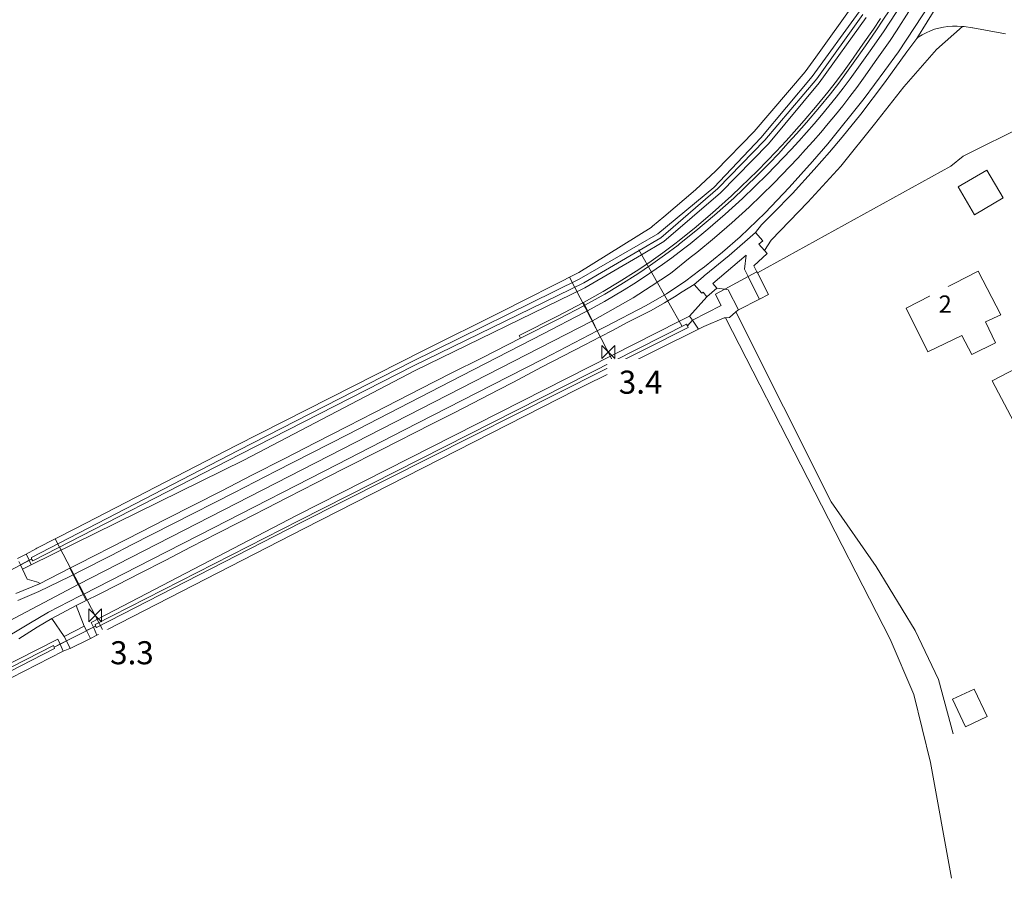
# Model space of a CAD drawing. Extents: x 140829 to 145054, y 448512 to 451778.
# Tile 97 of 152: x 143763 to 143933, y 450424 to 450576. Entities that reach past the tile are written whole.
import ezdxf

# ---------------------------------------------------------------- set-up
doc = ezdxf.new("R2010")
doc.units = 0
doc.header["$MEASUREMENT"] = 0
for name, color, linetype in [('geometrie2dBegroeidTerreindeel', 7, 'Continuous'), ('geometrie2dGrondvlak', 7, 'Continuous'), ('geometrie2dOnbegroeidTerreindeel', 7, 'Continuous'), ('geometrie2dOndersteunendWaterdeel', 7, 'Continuous'), ('geometrie2dOndersteunendWegdeel', 7, 'Continuous'), ('geometrie2dOverigeConstructie', 7, 'Continuous'), ('geometrie2dVegetatieObject', 7, 'Continuous'), ('geometrie2dWaterdeel', 7, 'Continuous'), ('geometrie2dWegdeel', 7, 'Continuous'), ('HMPAL', 1, 'Continuous'), ('HUISNUMMER', 3, 'Continuous'), ('PPALHM', 10, 'Continuous')]:
    doc.layers.add(name, color=color, linetype=linetype)
doc.styles.get("Standard").update_dxf_attribs({"font": 'arial.ttf'})

msp = doc.modelspace()

# ---------------------------------------------------------------- linework, layer by layer
at = {"layer": 'geometrie2dBegroeidTerreindeel', "linetype": 'Continuous', "lineweight": 0}
for p, q in [((143907.53, 450579.38), (143900.73, 450569.83)), ((143900.73, 450569.83), (143898.87, 450567.27)), ((143898.87, 450567.27), (143890.01, 450556.92)), ((143890.01, 450556.92), (143883.35, 450550.07)), ((143883.35, 450550.07), (143879.83, 450546.78)), ((143879.83, 450546.78), (143874.3, 450542.09)), ((143874.3, 450542.09), (143872.34, 450540.48)), ((143872.11, 450540.29), (143859.54, 450532.45)), ((143872.34, 450540.48), (143872.11, 450540.29)), ((143859.54, 450532.45), (143846.09, 450525.65)), ((143883.28, 450528.67), (143884.9, 450529.55)), ((143883.71, 450527.81), (143883.28, 450528.67)), ((143884.9, 450529.55), (143885.46, 450529.47)), ((143885.46, 450529.47), (143887.3, 450525.96)), ((143884.27, 450526.73), (143883.71, 450527.81)), ((143846.09, 450525.65), (143832.6, 450518.93)), ((143879.27, 450524.16), (143884.27, 450526.73)), ((143885.72, 450524.62), (143886.84, 450525.62)), ((143886.84, 450525.62), (143885.72, 450524.62)), ((143887.12, 450525.87), (143886.84, 450525.62)), ((143886.84, 450525.62), (143903.38, 450492.65)), ((143886.84, 450525.62), (143886.84, 450525.62)), ((143887.3, 450525.96), (143887.12, 450525.87)), ((143879.5, 450523.83), (143879.27, 450524.16)), ((143880.33, 450522.61), (143879.5, 450523.83)), ((143881.25, 450523.06), (143884.8, 450524.61)), ((143884.8, 450524.61), (143881.25, 450523.06)), ((143884.8, 450524.61), (143885.05, 450524.61)), ((143885.05, 450524.61), (143884.8, 450524.61)), ((143885.05, 450524.61), (143885.72, 450524.62)), ((143885.72, 450524.62), (143885.05, 450524.61)), ((143885.05, 450524.61), (143913.62, 450468.81)), ((143913.62, 450468.81), (143885.05, 450524.61)), ((143858.96, 450512.03), (143880.33, 450522.61)), ((143880.33, 450522.61), (143881.25, 450523.06)), ((143881.25, 450523.06), (143880.33, 450522.61)), ((143832.6, 450518.93), (143800.06, 450502.43)), ((143811.88, 450488.04), (143858.96, 450512.03)), ((143800.06, 450502.43), (143772.2, 450488.02)), ((143903.38, 450492.65), (143911.17, 450481.46)), ((143772.2, 450488.02), (143765.49, 450484.62)), ((143777.77, 450470.54), (143811.88, 450488.04)), ((143765.33, 450484.53), (143763.65, 450483.6)), ((143765.49, 450484.62), (143765.33, 450484.53)), ((143763.65, 450483.6), (143762.12, 450482.81)), ((143911.17, 450481.46), (143917.92, 450470.37)), ((143775.91, 450469.56), (143777.77, 450470.54)), ((143774.45, 450468.8), (143774.78, 450468.97)), ((143774.78, 450468.97), (143775.91, 450469.56)), ((143917.92, 450470.37), (143922.02, 450461.83)), ((143770.05, 450466.75), (143771.23, 450467.21)), ((143771.23, 450467.21), (143771.27, 450467.23)), ((143771.27, 450467.23), (143774.45, 450468.8)), ((143913.62, 450468.81), (143917.72, 450459.21)), ((143917.72, 450459.21), (143913.62, 450468.81)), ((143685.84, 450423.88), (143770.05, 450466.75)), ((143922.02, 450461.83), (143924.55, 450452.43)), ((143917.72, 450459.21), (143920.58, 450447.46)), ((143920.58, 450447.46), (143917.72, 450459.21)), ((143920.58, 450447.46), (143924.25, 450427.35)), ((143924.25, 450427.35), (143920.58, 450447.46)), ((143920.58, 450447.46), (143920.58, 450447.46))]:
    msp.add_line(p, q, dxfattribs=at)
at = {"layer": 'geometrie2dGrondvlak', "linetype": 'Continuous', "lineweight": 0}
for p, q in [((143916.41, 450526.26), (143928.91, 450532.7)), ((143928.91, 450532.7), (143932.8, 450525.1)), ((143920.13, 450518.71), (143916.41, 450526.26)), ((143931.34, 450513.64), (143954.29, 450525.67)), ((143932.8, 450525.1), (143930.13, 450523.9)), ((143930.13, 450523.9), (143931.88, 450520.23)), ((143926.05, 450521.54), (143920.13, 450518.71)), ((143927.79, 450518.24), (143926.05, 450521.54)), ((143931.88, 450520.23), (143927.79, 450518.24)), ((143920.13, 450518.71), (143920.13, 450518.71)), ((143959.95, 450459.03), (143931.34, 450513.64)), ((143931.34, 450513.64), (143931.34, 450513.64))]:
    msp.add_line(p, q, dxfattribs=at)
at = {"layer": 'geometrie2dOnbegroeidTerreindeel', "linetype": 'Continuous', "lineweight": 0}
for p, q in [((143926.3, 450552.62), (143946.69, 450562.85)), ((143924.14, 450550.91), (143926.3, 450552.62)), ((143890.57, 450532.38), (143924.14, 450550.91)), ((143892.49, 450528.61), (143890.57, 450532.38)), ((143928.91, 450532.7), (143916.41, 450526.26)), ((143932.8, 450525.1), (143928.91, 450532.7)), ((143928.91, 450532.7), (143928.91, 450532.7)), ((143887.3, 450525.96), (143890.95, 450527.83)), ((143890.95, 450527.83), (143892.49, 450528.61)), ((143886.84, 450525.62), (143887.12, 450525.87)), ((143903.38, 450492.65), (143886.84, 450525.62)), ((143887.12, 450525.87), (143887.3, 450525.96)), ((143916.41, 450526.26), (143920.13, 450518.71)), ((143954.29, 450525.67), (143931.34, 450513.64)), ((143930.13, 450523.9), (143932.8, 450525.1)), ((143931.88, 450520.23), (143930.13, 450523.9)), ((143920.13, 450518.71), (143926.05, 450521.54)), ((143926.05, 450521.54), (143927.79, 450518.24)), ((143927.79, 450518.24), (143931.88, 450520.23)), ((143931.34, 450513.64), (143959.95, 450459.03)), ((143911.17, 450481.46), (143903.38, 450492.65)), ((143917.92, 450470.37), (143911.17, 450481.46)), ((143922.02, 450461.83), (143917.92, 450470.37)), ((143924.55, 450452.43), (143922.02, 450461.83))]:
    msp.add_line(p, q, dxfattribs=at)
at = {"layer": 'geometrie2dOndersteunendWaterdeel', "linetype": 'Continuous', "lineweight": 0}
for p, q in [((143900.73, 450569.83), (143907.53, 450579.38)), ((143908.2, 450577.7), (143900.05, 450566.48)), ((143900.88, 450566.06), (143908.85, 450577.19)), ((143909.42, 450576.72), (143901.28, 450565.37)), ((143898.87, 450567.27), (143900.73, 450569.83)), ((143890.01, 450556.92), (143898.87, 450567.27)), ((143900.05, 450566.48), (143891.14, 450555.82)), ((143891.87, 450555.4), (143900.88, 450566.06)), ((143901.28, 450565.37), (143892.49, 450554.76)), ((143883.35, 450550.07), (143890.01, 450556.92)), ((143891.14, 450555.82), (143883.01, 450547.22)), ((143883.7, 450547), (143891.87, 450555.4)), ((143892.49, 450554.76), (143884.17, 450546.25)), ((143879.83, 450546.78), (143883.35, 450550.07)), ((143883.01, 450547.22), (143873.3, 450539.19)), ((143873.77, 450538.48), (143883.7, 450547)), ((143874.3, 450542.09), (143879.83, 450546.78)), ((143884.17, 450546.25), (143874.34, 450537.83)), ((143872.34, 450540.48), (143874.3, 450542.09)), ((143859.54, 450532.45), (143872.11, 450540.29)), ((143873.3, 450539.19), (143859.62, 450531.27)), ((143872.11, 450540.29), (143872.34, 450540.48)), ((143870.01, 450536.28), (143873.77, 450538.48)), ((143874.34, 450537.83), (143870.43, 450535.54)), ((143860.41, 450530.66), (143870.01, 450536.28)), ((143870.43, 450535.54), (143860.61, 450529.79)), ((143846.09, 450525.65), (143859.54, 450532.45)), ((143859.62, 450531.27), (143830.51, 450516.95)), ((143830.89, 450516.25), (143860.41, 450530.66)), ((143860.61, 450529.79), (143831.17, 450515.45)), ((143832.6, 450518.93), (143846.09, 450525.65)), ((143810.55, 450490.27), (143877.01, 450524)), ((143877.01, 450524), (143878.77, 450524.9)), ((143879.27, 450524.16), (143878.4, 450523.21)), ((143878.4, 450523.21), (143879.27, 450524.16)), ((143878.77, 450524.9), (143879.27, 450524.16)), ((143879.27, 450524.16), (143879.5, 450523.83)), ((143879.5, 450523.83), (143880.33, 450522.61)), ((143878.27, 450523.5), (143810.99, 450489.44)), ((143811.22, 450489.04), (143878.52, 450522.92)), ((143880.33, 450522.61), (143858.96, 450512.03)), ((143878.4, 450523.21), (143878.27, 450523.5)), ((143878.52, 450522.92), (143878.4, 450523.21)), ((143880.33, 450522.61), (143880.33, 450522.61)), ((143800.06, 450502.43), (143832.6, 450518.93)), ((143832.6, 450518.93), (143832.6, 450518.93)), ((143830.51, 450516.95), (143800.43, 450501.59)), ((143800.81, 450500.95), (143830.89, 450516.25)), ((143831.17, 450515.45), (143801.44, 450499.91)), ((143858.96, 450512.03), (143811.88, 450488.04)), ((143800.43, 450501.59), (143764.53, 450483)), ((143772.2, 450488.02), (143800.06, 450502.43)), ((143801.44, 450499.91), (143764.5, 450481.72)), ((143764.8, 450482.45), (143800.81, 450500.95)), ((143774.93, 450471.75), (143810.55, 450490.27)), ((143810.99, 450489.44), (143775.61, 450471.38)), ((143765.49, 450484.62), (143772.2, 450488.02)), ((143775.84, 450470.85), (143811.22, 450489.04)), ((143811.88, 450488.04), (143777.77, 450470.54)), ((143763.65, 450483.6), (143765.33, 450484.53)), ((143765.33, 450484.53), (143765.49, 450484.62)), ((143763.9, 450483.04), (143763.65, 450483.6)), ((143764.14, 450482.52), (143763.9, 450483.04)), ((143764.14, 450482.52), (143764.58, 450482.74)), ((143764.58, 450482.74), (143764.14, 450482.52)), ((143764.5, 450481.72), (143764.14, 450482.52)), ((143764.14, 450482.52), (143764.14, 450482.52)), ((143764.14, 450482.52), (143764.14, 450482.52)), ((143764.53, 450483), (143764.58, 450482.74)), ((143764.58, 450482.74), (143764.8, 450482.45)), ((143775.3, 450470.92), (143774.93, 450471.75)), ((143775.67, 450471.09), (143775.3, 450470.92)), ((143775.3, 450470.92), (143775.67, 450471.09)), ((143775.3, 450470.92), (143775.3, 450470.92)), ((143775.91, 450469.56), (143775.3, 450470.92)), ((143775.61, 450471.38), (143775.66, 450471.1)), ((143775.66, 450471.1), (143775.67, 450471.09)), ((143775.67, 450471.09), (143775.84, 450470.85)), ((143777.77, 450470.54), (143775.91, 450469.56)), ((143723.92, 450445.77), (143769.1, 450468.84)), ((143769.1, 450468.84), (143769.45, 450468.07)), ((143768.36, 450467.73), (143723.87, 450444.98)), ((143724.08, 450444.48), (143768.57, 450467.19)), ((143768.49, 450467.47), (143768.36, 450467.73)), ((143769.49, 450467.98), (143768.49, 450467.47)), ((143768.49, 450467.47), (143769.49, 450467.98)), ((143768.51, 450467.44), (143768.49, 450467.47)), ((143768.57, 450467.19), (143768.51, 450467.44)), ((143769.45, 450468.07), (143769.49, 450467.98)), ((143769.49, 450467.98), (143769.51, 450467.95)), ((143769.51, 450467.95), (143770.05, 450466.75)), ((143770.05, 450466.75), (143685.84, 450423.88))]:
    msp.add_line(p, q, dxfattribs=at)
at = {"layer": 'geometrie2dOndersteunendWegdeel', "linetype": 'Continuous', "lineweight": 0}
for p, q in [((143901.28, 450565.37), (143909.42, 450576.72)), ((143910.71, 450574.7), (143911.92, 450576.51)), ((143911.92, 450576.51), (143910.71, 450574.7)), ((143913.56, 450578.01), (143912.36, 450576.22)), ((143912.36, 450576.22), (143911.14, 450574.4)), ((143921.32, 450574.65), (143922.08, 450574.87)), ((143926.16, 450575.14), (143921.65, 450571.15)), ((143921.65, 450571.15), (143926.16, 450575.14)), ((143922.08, 450574.87), (143922.86, 450575.04)), ((143922.86, 450575.04), (143923.64, 450575.15)), ((143923.64, 450575.15), (143924.43, 450575.21)), ((143924.43, 450575.21), (143925.22, 450575.21)), ((143925.22, 450575.21), (143926.01, 450575.15)), ((143926.01, 450575.15), (143926.16, 450575.14)), ((143926.16, 450575.14), (143926.16, 450575.14)), ((143926.16, 450575.14), (143926.47, 450575.11)), ((143926.47, 450575.11), (143927.88, 450574.92)), ((143927.88, 450574.92), (143927.96, 450574.9)), ((143927.96, 450574.9), (143933.6, 450573.87)), ((143908.88, 450572.06), (143910.71, 450574.7)), ((143910.71, 450574.7), (143908.88, 450572.06)), ((143911.14, 450574.4), (143909.31, 450571.76)), ((143918.24, 450573.08), (143918.49, 450573.26)), ((143918.49, 450573.26), (143919.16, 450573.68)), ((143919.16, 450573.68), (143919.86, 450574.05)), ((143919.86, 450574.05), (143920.58, 450574.38)), ((143920.58, 450574.38), (143921.32, 450574.65)), ((143906.75, 450569.05), (143908.88, 450572.06)), ((143908.88, 450572.06), (143906.75, 450569.05)), ((143909.31, 450571.76), (143907.18, 450568.75)), ((143916.51, 450570.74), (143918.24, 450573.08)), ((143912.62, 450565.38), (143916.51, 450570.74)), ((143921.65, 450571.15), (143915.97, 450564.69)), ((143915.97, 450564.69), (143921.65, 450571.15)), ((143905.6, 450567.47), (143906.75, 450569.05)), ((143906.75, 450569.05), (143905.6, 450567.47)), ((143907.18, 450568.75), (143906.03, 450567.16)), ((143904.27, 450565.65), (143905.6, 450567.47)), ((143905.6, 450567.47), (143904.27, 450565.65)), ((143906.03, 450567.16), (143904.69, 450565.33)), ((143892.49, 450554.76), (143901.28, 450565.37)), ((143902.81, 450563.75), (143904.27, 450565.65)), ((143904.27, 450565.65), (143902.81, 450563.75)), ((143904.69, 450565.33), (143903.22, 450563.43)), ((143908.5, 450559.91), (143912.62, 450565.38)), ((143915.97, 450564.69), (143910.87, 450558.18)), ((143910.87, 450558.18), (143915.97, 450564.69)), ((143900.95, 450561.46), (143902.81, 450563.75)), ((143902.81, 450563.75), (143900.95, 450561.46)), ((143903.22, 450563.43), (143901.36, 450561.13)), ((143946.69, 450562.85), (143926.3, 450552.62)), ((143898.68, 450558.81), (143900.95, 450561.46)), ((143900.95, 450561.46), (143898.68, 450558.81)), ((143901.36, 450561.13), (143899.08, 450558.46)), ((143905.26, 450555.94), (143908.5, 450559.91)), ((143896.97, 450556.87), (143898.68, 450558.81)), ((143898.68, 450558.81), (143896.97, 450556.87)), ((143899.08, 450558.46), (143897.37, 450556.52)), ((143910.87, 450558.18), (143905.05, 450550.88)), ((143905.05, 450550.88), (143910.87, 450558.18)), ((143895.54, 450555.28), (143896.97, 450556.87)), ((143896.97, 450556.87), (143895.54, 450555.28)), ((143897.37, 450556.52), (143895.92, 450554.93)), ((143884.17, 450546.25), (143892.49, 450554.76)), ((143893.82, 450553.43), (143895.54, 450555.28)), ((143895.54, 450555.28), (143893.82, 450553.43)), ((143895.92, 450554.93), (143894.2, 450553.07)), ((143903.08, 450553.36), (143905.26, 450555.94)), ((143892.27, 450551.8), (143893.82, 450553.43)), ((143893.82, 450553.43), (143892.27, 450551.8)), ((143894.2, 450553.07), (143892.65, 450551.44)), ((143900.42, 450550.33), (143903.08, 450553.36)), ((143926.3, 450552.62), (143924.14, 450550.91)), ((143924.14, 450550.91), (143890.57, 450532.38)), ((143890.58, 450550.09), (143892.27, 450551.8)), ((143892.27, 450551.8), (143890.58, 450550.09)), ((143892.65, 450551.44), (143890.96, 450549.72)), ((143905.05, 450550.88), (143899.31, 450544.68)), ((143899.31, 450544.68), (143905.05, 450550.88)), ((143887.71, 450547.29), (143890.58, 450550.09)), ((143890.58, 450550.09), (143887.71, 450547.29)), ((143890.96, 450549.72), (143888.08, 450546.91)), ((143896.63, 450546.18), (143900.42, 450550.33)), ((143874.34, 450537.83), (143884.17, 450546.25)), ((143882.74, 450542.8), (143886.08, 450545.76)), ((143886.08, 450545.76), (143882.74, 450542.8)), ((143886.08, 450545.76), (143887.71, 450547.29)), ((143887.71, 450547.29), (143886.08, 450545.76)), ((143888.08, 450546.91), (143886.44, 450545.37)), ((143893.26, 450542.68), (143896.63, 450546.18)), ((143886.44, 450545.37), (143883.09, 450542.4)), ((143899.31, 450544.68), (143892.94, 450538.05)), ((143892.94, 450538.05), (143899.31, 450544.68)), ((143879.57, 450540.11), (143882.74, 450542.8)), ((143882.74, 450542.8), (143879.57, 450540.11)), ((143883.09, 450542.4), (143879.9, 450539.71)), ((143891.3, 450540.72), (143893.26, 450542.68)), ((143890.22, 450539.39), (143891.3, 450540.72)), ((143876.72, 450537.83), (143879.57, 450540.11)), ((143879.57, 450540.11), (143876.72, 450537.83)), ((143879.9, 450539.71), (143877.04, 450537.42)), ((143891.53, 450537.97), (143890.22, 450539.39)), ((143870.43, 450535.54), (143874.34, 450537.83)), ((143874.13, 450535.89), (143876.47, 450537.63)), ((143876.47, 450537.63), (143874.13, 450535.89)), ((143876.79, 450537.22), (143874.43, 450535.47)), ((143876.47, 450537.63), (143876.72, 450537.83)), ((143876.72, 450537.83), (143876.47, 450537.63)), ((143877.04, 450537.42), (143876.79, 450537.22)), ((143890.8, 450537.35), (143891.53, 450537.97)), ((143891.8, 450536.25), (143890.8, 450537.35)), ((143892.94, 450538.05), (143891.8, 450536.25)), ((143891.8, 450536.25), (143892.94, 450538.05)), ((143860.61, 450529.79), (143870.43, 450535.54)), ((143871.69, 450534.16), (143874.13, 450535.89)), ((143874.13, 450535.89), (143871.69, 450534.16)), ((143889.94, 450533.62), (143892.25, 450535.76)), ((143892.25, 450535.76), (143891.8, 450536.25)), ((143869.5, 450532.69), (143871.69, 450534.16)), ((143871.69, 450534.16), (143869.5, 450532.69)), ((143874.43, 450535.47), (143871.99, 450533.73)), ((143866.57, 450530.82), (143869.5, 450532.69)), ((143869.5, 450532.69), (143866.57, 450530.82)), ((143869.79, 450532.25), (143866.84, 450530.37)), ((143871.99, 450533.73), (143869.79, 450532.25)), ((143890.47, 450532.59), (143889.94, 450533.62)), ((143890.57, 450532.38), (143890.47, 450532.59)), ((143863.8, 450529.17), (143866.57, 450530.82)), ((143866.57, 450530.82), (143863.8, 450529.17)), ((143866.84, 450530.37), (143864.07, 450528.72)), ((143877.5, 450529.09), (143879.57, 450530.38)), ((143879.57, 450530.38), (143880.92, 450528.86)), ((143831.17, 450515.45), (143860.61, 450529.79)), ((143860.37, 450527.25), (143863.8, 450529.17)), ((143863.8, 450529.17), (143860.37, 450527.25)), ((143864.07, 450528.72), (143860.6, 450526.77)), ((143876.16, 450528.22), (143877.5, 450529.09)), ((143880.92, 450528.86), (143881.14, 450529.05)), ((143881.14, 450529.05), (143881.77, 450528.26)), ((143881.77, 450528.26), (143883.5, 450529.74)), ((143884.9, 450529.55), (143883.28, 450528.67)), ((143883.28, 450528.67), (143883.71, 450527.81)), ((143883.5, 450529.74), (143884.9, 450529.55)), ((143855.99, 450524.96), (143860.16, 450527.12)), ((143860.16, 450527.12), (143855.99, 450524.96)), ((143860.16, 450527.12), (143860.37, 450527.25)), ((143860.37, 450527.25), (143860.16, 450527.12)), ((143860.6, 450526.77), (143860.37, 450527.25)), ((143860.37, 450527.25), (143860.6, 450526.77)), ((143872.1, 450525.89), (143874.41, 450527.17)), ((143874.41, 450527.17), (143876.16, 450528.22)), ((143881.77, 450528.26), (143878.77, 450524.9)), ((143878.77, 450524.9), (143881.77, 450528.26)), ((143883.71, 450527.81), (143884.27, 450526.73)), ((143860.41, 450526.66), (143856.23, 450524.49)), ((143860.6, 450526.77), (143860.41, 450526.66)), ((143867.85, 450523.7), (143872.1, 450525.89)), ((143884.27, 450526.73), (143879.27, 450524.16)), ((143877.01, 450524), (143810.55, 450490.27)), ((143849.19, 450521.51), (143855.99, 450524.96)), ((143855.99, 450524.96), (143849.19, 450521.51)), ((143856.23, 450524.49), (143849.43, 450521.04)), ((143865.51, 450522.46), (143867.85, 450523.7)), ((143878.77, 450524.9), (143877.01, 450524)), ((143879.27, 450524.16), (143878.77, 450524.9)), ((143879.27, 450524.16), (143879.27, 450524.16)), ((143863.26, 450521.28), (143865.51, 450522.46)), ((143849.43, 450521.04), (143842.78, 450517.63)), ((143849.43, 450521.04), (143849.19, 450521.51)), ((143849.19, 450521.51), (143849.43, 450521.04)), ((143849.43, 450521.04), (143849.43, 450521.04)), ((143860.63, 450519.9), (143863.26, 450521.28)), ((143853.09, 450516.01), (143860.63, 450519.9)), ((143842.78, 450517.63), (143837.42, 450514.98)), ((143801.44, 450499.91), (143831.17, 450515.45)), ((143837.42, 450514.98), (143832.07, 450512.25)), ((143848.21, 450513.43), (143853.09, 450516.01)), ((143845.61, 450512.07), (143848.21, 450513.43)), ((143832.07, 450512.25), (143828.14, 450510.23)), ((143842.73, 450510.62), (143845.61, 450512.07)), ((143828.14, 450510.23), (143823.98, 450508.09)), ((143837.95, 450508.11), (143842.73, 450510.62)), ((143823.98, 450508.09), (143819.48, 450505.79)), ((143833.96, 450506.15), (143837.95, 450508.11)), ((143819.48, 450505.79), (143813.78, 450502.91)), ((143825.36, 450501.75), (143833.96, 450506.15)), ((143813.78, 450502.91), (143808.51, 450500.2)), ((143818.71, 450498.38), (143825.36, 450501.75)), ((143764.5, 450481.72), (143801.44, 450499.91)), ((143808.51, 450500.2), (143802.82, 450497.3)), ((143813.94, 450495.94), (143818.71, 450498.38)), ((143802.82, 450497.3), (143797.57, 450494.6)), ((143797.57, 450494.6), (143792.67, 450492.1)), ((143808.97, 450493.39), (143813.94, 450495.94)), ((143805.27, 450491.51), (143808.97, 450493.39)), ((143792.67, 450492.1), (143787.98, 450489.73)), ((143800.8, 450489.21), (143805.27, 450491.51)), ((143810.55, 450490.27), (143774.93, 450471.75)), ((143787.98, 450489.73), (143781.13, 450486.21)), ((143796.8, 450487.17), (143800.8, 450489.21)), ((143781.13, 450486.21), (143772.7, 450481.89)), ((143792.29, 450484.84), (143796.8, 450487.17)), ((143787.73, 450482.48), (143792.29, 450484.84)), ((143762.12, 450482.81), (143763.65, 450483.6)), ((143762.63, 450481.75), (143764.14, 450482.52)), ((143764.14, 450482.52), (143762.63, 450481.75)), ((143763.65, 450483.6), (143763.9, 450483.04)), ((143763.65, 450483.6), (143763.65, 450483.6)), ((143763.9, 450483.04), (143764.14, 450482.52)), ((143764.14, 450482.52), (143764.14, 450482.52)), ((143764.14, 450482.52), (143764.5, 450481.72)), ((143762.63, 450481.75), (143762.36, 450482.34)), ((143762.98, 450480.98), (143762.63, 450481.75)), ((143762.98, 450480.98), (143764.5, 450481.72)), ((143764.5, 450481.72), (143762.98, 450480.98)), ((143763.79, 450479.23), (143762.98, 450480.98)), ((143764.5, 450481.72), (143764.5, 450481.72)), ((143771.22, 450481.14), (143765.94, 450478.46)), ((143772.7, 450481.89), (143771.22, 450481.14)), ((143783.42, 450480.26), (143787.73, 450482.48)), ((143765.83, 450478.69), (143763.79, 450479.23)), ((143779.51, 450478.29), (143783.42, 450480.26)), ((143765.94, 450478.46), (143765.83, 450478.69)), ((143765.94, 450478.46), (143765.94, 450478.46)), ((143776.21, 450476.61), (143779.51, 450478.29)), ((143774.07, 450475.53), (143776.21, 450476.61)), ((143772.32, 450474.66), (143774.07, 450475.53)), ((143773.72, 450471.12), (143772.32, 450474.66)), ((143772.32, 450474.66), (143772.32, 450474.66)), ((143766.8, 450471.67), (143768.08, 450472.44)), ((143768.08, 450472.44), (143770.25, 450469.29)), ((143763.63, 450469.72), (143765.54, 450470.91)), ((143765.54, 450470.91), (143766.8, 450471.67)), ((143774.12, 450470.32), (143773.72, 450471.12)), ((143775.3, 450470.92), (143774.12, 450470.32)), ((143774.12, 450470.32), (143775.3, 450470.92)), ((143774.93, 450471.75), (143775.3, 450470.92)), ((143775.3, 450470.92), (143775.91, 450469.56)), ((143769.1, 450468.84), (143723.92, 450445.77)), ((143762.38, 450468.91), (143763.63, 450469.72)), ((143769.45, 450468.07), (143769.1, 450468.84)), ((143770.25, 450469.29), (143770.62, 450468.55)), ((143774.78, 450468.97), (143774.12, 450470.32)), ((143775.91, 450469.56), (143774.78, 450468.97)), ((143774.78, 450468.97), (143774.78, 450468.97)), ((143769.49, 450467.98), (143769.45, 450468.07)), ((143770.62, 450468.55), (143769.49, 450467.98)), ((143769.49, 450467.98), (143770.62, 450468.55)), ((143769.51, 450467.95), (143769.49, 450467.98)), ((143770.05, 450466.75), (143769.51, 450467.95)), ((143771.23, 450467.21), (143770.05, 450466.75)), ((143770.62, 450468.55), (143771.27, 450467.23)), ((143771.27, 450467.23), (143771.23, 450467.21)), ((143771.23, 450467.21), (143771.23, 450467.21))]:
    msp.add_line(p, q, dxfattribs=at)
at = {"layer": 'geometrie2dOverigeConstructie', "linetype": 'Continuous', "lineweight": 0}
for p, q in [((143925.4, 450547.29), (143930.4, 450550.23)), ((143930.4, 450550.23), (143933.24, 450545.4)), ((143928.24, 450542.46), (143925.4, 450547.29)), ((143933.24, 450545.4), (143928.24, 450542.46)), ((143933.24, 450545.4), (143933.24, 450545.4)), ((143877.45, 450523.22), (143869.95, 450536.38)), ((143869.95, 450536.38), (143877.45, 450523.22)), ((143764.58, 450482.74), (143757.42, 450478.99)), ((143757.42, 450478.99), (143764.58, 450482.74)), ((143775.66, 450471.1), (143768.51, 450467.44)), ((143768.51, 450467.44), (143775.66, 450471.1)), ((143924.43, 450458.4), (143928.19, 450460.18)), ((143928.19, 450460.18), (143930.44, 450455.41)), ((143926.68, 450453.63), (143924.43, 450458.4)), ((143930.44, 450455.41), (143926.68, 450453.63)), ((143930.44, 450455.41), (143930.44, 450455.41))]:
    msp.add_line(p, q, dxfattribs=at)
at = {"layer": 'geometrie2dVegetatieObject', "linetype": 'Continuous', "lineweight": 0}
for p, q in [((143890.57, 450532.38), (143924.14, 450550.91)), ((143924.14, 450550.91), (143890.57, 450532.38))]:
    msp.add_line(p, q, dxfattribs=at)
at = {"layer": 'geometrie2dWaterdeel', "linetype": 'Continuous', "lineweight": 0}
for p, q in [((143900.05, 450566.48), (143908.2, 450577.7)), ((143908.85, 450577.19), (143900.88, 450566.06)), ((143891.14, 450555.82), (143900.05, 450566.48)), ((143900.88, 450566.06), (143891.87, 450555.4)), ((143883.01, 450547.22), (143891.14, 450555.82)), ((143891.87, 450555.4), (143883.7, 450547)), ((143873.3, 450539.19), (143883.01, 450547.22)), ((143883.7, 450547), (143873.77, 450538.48)), ((143859.62, 450531.27), (143873.3, 450539.19)), ((143873.77, 450538.48), (143870.01, 450536.28)), ((143870.01, 450536.28), (143860.41, 450530.66)), ((143830.51, 450516.95), (143859.62, 450531.27)), ((143860.41, 450530.66), (143830.89, 450516.25)), ((143810.99, 450489.44), (143878.27, 450523.5)), ((143878.52, 450522.92), (143811.22, 450489.04)), ((143878.27, 450523.5), (143878.4, 450523.21)), ((143878.4, 450523.21), (143878.52, 450522.92)), ((143878.4, 450523.21), (143878.4, 450523.21)), ((143800.43, 450501.59), (143830.51, 450516.95)), ((143830.89, 450516.25), (143800.81, 450500.95)), ((143764.53, 450483), (143800.43, 450501.59)), ((143800.81, 450500.95), (143764.8, 450482.45)), ((143775.61, 450471.38), (143810.99, 450489.44)), ((143811.22, 450489.04), (143775.84, 450470.85)), ((143764.58, 450482.74), (143764.53, 450483)), ((143764.8, 450482.45), (143764.58, 450482.74)), ((143775.66, 450471.1), (143775.61, 450471.38)), ((143775.67, 450471.09), (143775.66, 450471.1)), ((143775.84, 450470.85), (143775.67, 450471.09)), ((143723.87, 450444.98), (143768.36, 450467.73)), ((143768.57, 450467.19), (143724.08, 450444.48)), ((143768.36, 450467.73), (143768.49, 450467.47)), ((143768.49, 450467.47), (143768.51, 450467.44)), ((143768.49, 450467.47), (143768.49, 450467.47)), ((143768.51, 450467.44), (143768.57, 450467.19))]:
    msp.add_line(p, q, dxfattribs=at)
at = {"layer": 'geometrie2dWegdeel', "linetype": 'Continuous', "lineweight": 0}
for p, q in [((143915.72, 450579.25), (143913.54, 450575.9)), ((143913.54, 450575.9), (143915.72, 450579.25)), ((143915.03, 450570.75), (143920.58, 450579.18)), ((143920.58, 450579.18), (143915.03, 450570.75)), ((143918.24, 450573.08), (143921.8, 450578.85)), ((143921.8, 450578.85), (143918.24, 450573.08)), ((143912.36, 450576.22), (143913.56, 450578.01)), ((143916.87, 450577.76), (143914.7, 450574.41)), ((143914.7, 450574.41), (143916.87, 450577.76)), ((143911.14, 450574.4), (143912.36, 450576.22)), ((143913.54, 450575.9), (143912.43, 450574.22)), ((143912.43, 450574.22), (143913.54, 450575.9)), ((143922.08, 450574.87), (143921.32, 450574.65)), ((143922.86, 450575.04), (143922.08, 450574.87)), ((143923.64, 450575.15), (143922.86, 450575.04)), ((143924.43, 450575.21), (143923.64, 450575.15)), ((143925.22, 450575.21), (143924.43, 450575.21)), ((143926.01, 450575.15), (143925.22, 450575.21)), ((143926.16, 450575.14), (143926.01, 450575.15)), ((143926.47, 450575.11), (143926.16, 450575.14)), ((143927.88, 450574.92), (143926.47, 450575.11)), ((143927.96, 450574.9), (143927.88, 450574.92)), ((143933.6, 450573.87), (143927.96, 450574.9)), ((143927.96, 450574.9), (143927.96, 450574.9)), ((143909.31, 450571.76), (143911.14, 450574.4)), ((143912.43, 450574.22), (143910.15, 450570.93)), ((143910.15, 450570.93), (143912.43, 450574.22)), ((143914.7, 450574.41), (143913.58, 450572.73)), ((143913.58, 450572.73), (143914.7, 450574.41)), ((143918.49, 450573.26), (143918.24, 450573.08)), ((143919.16, 450573.68), (143918.49, 450573.26)), ((143919.86, 450574.05), (143919.16, 450573.68)), ((143920.58, 450574.38), (143919.86, 450574.05)), ((143921.32, 450574.65), (143920.58, 450574.38)), ((143907.18, 450568.75), (143909.31, 450571.76)), ((143913.58, 450572.73), (143911.3, 450569.44)), ((143911.3, 450569.44), (143913.58, 450572.73)), ((143918.24, 450573.08), (143916.51, 450570.74)), ((143910.15, 450570.93), (143907.83, 450567.67)), ((143907.83, 450567.67), (143910.15, 450570.93)), ((143916.51, 450570.74), (143912.62, 450565.38)), ((143912.69, 450567.48), (143915.03, 450570.75)), ((143915.03, 450570.75), (143912.69, 450567.48)), ((143906.03, 450567.16), (143907.18, 450568.75)), ((143911.3, 450569.44), (143908.98, 450566.18)), ((143908.98, 450566.18), (143911.3, 450569.44)), ((143904.69, 450565.33), (143906.03, 450567.16)), ((143907.83, 450567.67), (143906.65, 450566.05)), ((143906.65, 450566.05), (143907.83, 450567.67)), ((143909.08, 450562.64), (143912.69, 450567.48)), ((143912.69, 450567.48), (143909.08, 450562.64)), ((143903.22, 450563.43), (143904.69, 450565.33)), ((143906.65, 450566.05), (143905.45, 450564.46)), ((143905.45, 450564.46), (143906.65, 450566.05)), ((143907.8, 450564.56), (143906.6, 450562.97)), ((143906.6, 450562.97), (143907.8, 450564.56)), ((143908.98, 450566.18), (143907.8, 450564.56)), ((143907.8, 450564.56), (143908.98, 450566.18)), ((143912.62, 450565.38), (143908.5, 450559.91)), ((143901.36, 450561.13), (143903.22, 450563.43)), ((143904.23, 450562.89), (143902.98, 450561.32)), ((143902.98, 450561.32), (143904.23, 450562.89)), ((143905.45, 450564.46), (143904.23, 450562.89)), ((143904.23, 450562.89), (143905.45, 450564.46)), ((143906.6, 450562.97), (143905.39, 450561.4)), ((143905.39, 450561.4), (143906.6, 450562.97)), ((143899.08, 450558.46), (143901.36, 450561.13)), ((143902.98, 450561.32), (143901.69, 450559.77)), ((143901.69, 450559.77), (143902.98, 450561.32)), ((143902.76, 450554.78), (143909.08, 450562.64)), ((143909.08, 450562.64), (143902.76, 450554.78)), ((143905.39, 450561.4), (143904.13, 450559.83)), ((143904.13, 450559.83), (143905.39, 450561.4)), ((143901.69, 450559.77), (143900.42, 450558.25)), ((143900.42, 450558.25), (143901.69, 450559.77)), ((143904.13, 450559.83), (143902.84, 450558.28)), ((143902.84, 450558.28), (143904.13, 450559.83)), ((143908.5, 450559.91), (143905.26, 450555.94)), ((143897.37, 450556.52), (143899.08, 450558.46)), ((143900.42, 450558.25), (143899.08, 450556.74)), ((143899.08, 450556.74), (143900.42, 450558.25)), ((143902.84, 450558.28), (143901.57, 450556.76)), ((143901.57, 450556.76), (143902.84, 450558.28)), ((143895.92, 450554.93), (143897.37, 450556.52)), ((143899.08, 450556.74), (143897.75, 450555.26)), ((143897.75, 450555.26), (143899.08, 450556.74)), ((143901.57, 450556.76), (143900.23, 450555.25)), ((143900.23, 450555.25), (143901.57, 450556.76)), ((143894.2, 450553.07), (143895.92, 450554.93)), ((143897.75, 450555.26), (143896.4, 450553.81)), ((143896.4, 450553.81), (143897.75, 450555.26)), ((143900.23, 450555.25), (143898.91, 450553.77)), ((143898.91, 450553.77), (143900.23, 450555.25)), ((143900.14, 450551.73), (143902.76, 450554.78)), ((143902.76, 450554.78), (143900.14, 450551.73)), ((143905.26, 450555.94), (143903.08, 450553.36)), ((143892.65, 450551.44), (143894.2, 450553.07)), ((143896.4, 450553.81), (143893.64, 450550.88)), ((143893.64, 450550.88), (143896.4, 450553.81)), ((143898.91, 450553.77), (143897.55, 450552.31)), ((143897.55, 450552.31), (143898.91, 450553.77)), ((143903.08, 450553.36), (143900.42, 450550.33)), ((143890.96, 450549.72), (143892.65, 450551.44)), ((143893.64, 450550.88), (143892.24, 450549.45)), ((143892.24, 450549.45), (143893.64, 450550.88)), ((143897.55, 450552.31), (143894.79, 450549.39)), ((143894.79, 450549.39), (143897.55, 450552.31)), ((143896.07, 450547.22), (143900.14, 450551.73)), ((143900.14, 450551.73), (143896.07, 450547.22)), ((143892.24, 450549.45), (143887.96, 450545.28)), ((143887.96, 450545.28), (143892.24, 450549.45)), ((143888.08, 450546.91), (143890.96, 450549.72)), ((143894.79, 450549.39), (143893.39, 450547.96)), ((143893.39, 450547.96), (143894.79, 450549.39)), ((143900.42, 450550.33), (143896.63, 450546.18)), ((143893.39, 450547.96), (143889.11, 450543.79)), ((143889.11, 450543.79), (143893.39, 450547.96)), ((143886.44, 450545.37), (143888.08, 450546.91)), ((143891.92, 450542.81), (143896.07, 450547.22)), ((143896.07, 450547.22), (143891.92, 450542.81)), ((143896.63, 450546.18), (143893.26, 450542.68)), ((143883.09, 450542.4), (143886.44, 450545.37)), ((143887.96, 450545.28), (143884.99, 450542.57)), ((143884.99, 450542.57), (143887.96, 450545.28)), ((143879.9, 450539.71), (143883.09, 450542.4)), ((143884.99, 450542.57), (143881.98, 450539.95)), ((143881.98, 450539.95), (143884.99, 450542.57)), ((143889.11, 450543.79), (143886.15, 450541.08)), ((143886.15, 450541.08), (143889.11, 450543.79)), ((143887.57, 450538.63), (143891.92, 450542.81)), ((143891.92, 450542.81), (143887.57, 450538.63)), ((143893.26, 450542.68), (143891.3, 450540.72)), ((143886.15, 450541.08), (143883.13, 450538.46)), ((143883.13, 450538.46), (143886.15, 450541.08)), ((143891.3, 450540.72), (143890.22, 450539.39)), ((143877.04, 450537.42), (143879.9, 450539.71)), ((143881.98, 450539.95), (143878.9, 450537.44)), ((143878.9, 450537.44), (143881.98, 450539.95)), ((143890.22, 450539.39), (143885.64, 450535.39)), ((143885.64, 450535.39), (143890.22, 450539.39)), ((143890.22, 450539.39), (143891.53, 450537.97)), ((143890.22, 450539.39), (143890.22, 450539.39)), ((143874.43, 450535.47), (143876.79, 450537.22)), ((143876.79, 450537.22), (143877.04, 450537.42)), ((143878.9, 450537.44), (143877.72, 450536.54)), ((143877.72, 450536.54), (143878.9, 450537.44)), ((143883.13, 450538.46), (143880.05, 450535.95)), ((143880.05, 450535.95), (143883.13, 450538.46)), ((143884.49, 450535.98), (143887.57, 450538.63)), ((143887.57, 450538.63), (143884.49, 450535.98)), ((143891.53, 450537.97), (143890.8, 450537.35)), ((143890.8, 450537.35), (143891.8, 450536.25)), ((143877.72, 450536.54), (143875.72, 450535.02)), ((143875.72, 450535.02), (143877.72, 450536.54)), ((143880.05, 450535.95), (143878.87, 450535.05)), ((143878.87, 450535.05), (143880.05, 450535.95)), ((143881.36, 450533.44), (143884.49, 450535.98)), ((143884.49, 450535.98), (143881.36, 450533.44)), ((143892.25, 450535.76), (143889.94, 450533.62)), ((143891.8, 450536.25), (143892.25, 450535.76)), ((143874.09, 450533.85), (143870.79, 450531.61)), ((143870.79, 450531.61), (143874.09, 450533.85)), ((143871.99, 450533.73), (143874.43, 450535.47)), ((143875.72, 450535.02), (143874.09, 450533.85)), ((143874.09, 450533.85), (143875.72, 450535.02)), ((143878.87, 450535.05), (143875.46, 450532.27)), ((143875.46, 450532.27), (143878.87, 450535.05)), ((143878.87, 450535.05), (143878.87, 450535.05)), ((143885.64, 450535.39), (143881.34, 450531.86)), ((143881.34, 450531.86), (143885.64, 450535.39)), ((143882.8, 450530.57), (143888.59, 450535.48)), ((143888.59, 450535.48), (143882.8, 450530.57)), ((143888.59, 450535.48), (143888.33, 450533.05)), ((143888.33, 450533.05), (143888.59, 450535.48)), ((143888.59, 450535.48), (143888.59, 450535.48)), ((143866.84, 450530.37), (143869.79, 450532.25)), ((143869.79, 450532.25), (143871.99, 450533.73)), ((143875.46, 450532.27), (143872.1, 450530.06)), ((143872.1, 450530.06), (143875.46, 450532.27)), ((143878.14, 450531.01), (143880.57, 450532.84)), ((143880.57, 450532.84), (143878.14, 450531.01)), ((143880.57, 450532.84), (143881.36, 450533.44)), ((143881.36, 450533.44), (143880.57, 450532.84)), ((143888.33, 450533.05), (143888.96, 450531.76)), ((143888.96, 450531.76), (143888.33, 450533.05)), ((143888.96, 450531.76), (143890.47, 450532.59)), ((143890.47, 450532.59), (143888.96, 450531.76)), ((143889.94, 450533.62), (143890.47, 450532.59)), ((143890.47, 450532.59), (143890.57, 450532.38)), ((143890.57, 450532.38), (143892.49, 450528.61)), ((143864.07, 450528.72), (143866.84, 450530.37)), ((143869.11, 450530.51), (143867.41, 450529.45)), ((143867.41, 450529.45), (143869.11, 450530.51)), ((143870.79, 450531.61), (143869.11, 450530.51)), ((143869.11, 450530.51), (143870.79, 450531.61)), ((143874.77, 450528.77), (143878.14, 450531.01)), ((143878.14, 450531.01), (143874.77, 450528.77)), ((143879.57, 450530.38), (143877.5, 450529.09)), ((143881.17, 450531.72), (143879.57, 450530.38)), ((143879.57, 450530.38), (143881.17, 450531.72)), ((143880.92, 450528.86), (143879.57, 450530.38)), ((143881.34, 450531.86), (143881.17, 450531.72)), ((143881.17, 450531.72), (143881.34, 450531.86)), ((143883.5, 450529.74), (143882.8, 450530.57)), ((143882.8, 450530.57), (143883.5, 450529.74)), ((143884.9, 450529.55), (143888.96, 450531.76)), ((143888.96, 450531.76), (143884.9, 450529.55)), ((143889.1, 450531.47), (143888.96, 450531.76)), ((143888.96, 450531.76), (143889.1, 450531.47)), ((143890.95, 450527.83), (143889.1, 450531.47)), ((143889.1, 450531.47), (143889.1, 450531.47)), ((143889.1, 450531.47), (143890.95, 450527.83)), ((143860.6, 450526.77), (143864.07, 450528.72)), ((143867.41, 450529.45), (143863.99, 450527.4)), ((143863.99, 450527.4), (143867.41, 450529.45)), ((143872.1, 450530.06), (143869, 450528.07)), ((143869, 450528.07), (143872.1, 450530.06)), ((143871.25, 450526.74), (143874.77, 450528.77)), ((143874.77, 450528.77), (143871.25, 450526.74)), ((143877.5, 450529.09), (143876.16, 450528.22)), ((143881.14, 450529.05), (143880.92, 450528.86)), ((143881.77, 450528.26), (143881.14, 450529.05)), ((143883.5, 450529.74), (143881.77, 450528.26)), ((143884.9, 450529.55), (143883.5, 450529.74)), ((143885.46, 450529.47), (143884.9, 450529.55)), ((143887.3, 450525.96), (143885.46, 450529.47)), ((143869, 450528.07), (143861.91, 450524.08)), ((143861.91, 450524.08), (143869, 450528.07)), ((143863.99, 450527.4), (143862.25, 450526.43)), ((143862.25, 450526.43), (143863.99, 450527.4)), ((143874.41, 450527.17), (143872.1, 450525.89)), ((143876.16, 450528.22), (143874.41, 450527.17)), ((143890.95, 450527.83), (143887.3, 450525.96)), ((143892.49, 450528.61), (143890.95, 450527.83)), ((143890.95, 450527.83), (143890.95, 450527.83)), ((143853.35, 450521.81), (143860.49, 450525.49)), ((143860.49, 450525.49), (143853.35, 450521.81)), ((143856.23, 450524.49), (143860.41, 450526.66)), ((143860.41, 450526.66), (143860.6, 450526.77)), ((143860.49, 450525.49), (143861.07, 450525.8)), ((143861.07, 450525.8), (143860.49, 450525.49)), ((143861.07, 450525.8), (143860.6, 450526.77)), ((143860.6, 450526.77), (143861.07, 450525.8)), ((143862.25, 450526.43), (143861.07, 450525.8)), ((143861.07, 450525.8), (143862.25, 450526.43)), ((143861.91, 450524.08), (143861.07, 450525.8)), ((143864.13, 450523.03), (143871.25, 450526.74)), ((143871.25, 450526.74), (143864.13, 450523.03)), ((143872.1, 450525.89), (143867.85, 450523.7)), ((143772.66, 450478.3), (143861.91, 450524.08)), ((143861.91, 450524.08), (143772.66, 450478.3)), ((143849.43, 450521.04), (143856.23, 450524.49)), ((143862.75, 450522.32), (143861.91, 450524.08)), ((143861.91, 450524.08), (143862.75, 450522.32)), ((143867.85, 450523.7), (143865.51, 450522.46)), ((143837.29, 450513.52), (143853.35, 450521.81)), ((143853.35, 450521.81), (143837.29, 450513.52)), ((143853.41, 450517.48), (143862.75, 450522.32)), ((143862.75, 450522.32), (143853.41, 450517.48)), ((143862.75, 450522.32), (143864.13, 450523.03)), ((143864.13, 450523.03), (143862.75, 450522.32)), ((143863.26, 450521.28), (143862.75, 450522.32)), ((143862.75, 450522.32), (143863.26, 450521.28)), ((143865.51, 450522.46), (143863.26, 450521.28)), ((143842.78, 450517.63), (143849.43, 450521.04)), ((143849.43, 450521.04), (143849.43, 450521.04)), ((143863.26, 450521.28), (143860.63, 450519.9)), ((143863.26, 450521.28), (143863.26, 450521.28)), ((143860.63, 450519.9), (143853.09, 450516.01)), ((143837.42, 450514.98), (143842.78, 450517.63)), ((143844.45, 450512.9), (143853.41, 450517.48)), ((143853.41, 450517.48), (143844.45, 450512.9)), ((143832.07, 450512.25), (143837.42, 450514.98)), ((143853.09, 450516.01), (143848.21, 450513.43)), ((143819.44, 450504.36), (143837.29, 450513.52)), ((143837.29, 450513.52), (143819.44, 450504.36)), ((143848.21, 450513.43), (143845.61, 450512.07)), ((143828.14, 450510.23), (143832.07, 450512.25)), ((143829.2, 450505.09), (143844.45, 450512.9)), ((143844.45, 450512.9), (143829.2, 450505.09)), ((143845.61, 450512.07), (143842.73, 450510.62)), ((143823.98, 450508.09), (143828.14, 450510.23)), ((143842.73, 450510.62), (143837.95, 450508.11)), ((143819.48, 450505.79), (143823.98, 450508.09)), ((143837.95, 450508.11), (143833.96, 450506.15)), ((143813.78, 450502.91), (143819.48, 450505.79)), ((143817.61, 450499.15), (143829.2, 450505.09)), ((143829.2, 450505.09), (143817.61, 450499.15)), ((143833.96, 450506.15), (143825.36, 450501.75)), ((143806.95, 450497.96), (143819.44, 450504.36)), ((143819.44, 450504.36), (143806.95, 450497.96)), ((143808.51, 450500.2), (143813.78, 450502.91)), ((143825.36, 450501.75), (143818.71, 450498.38)), ((143802.82, 450497.3), (143808.51, 450500.2)), ((143796.13, 450488.17), (143817.61, 450499.15)), ((143817.61, 450499.15), (143796.13, 450488.17)), ((143799.8, 450494.31), (143806.95, 450497.96)), ((143806.95, 450497.96), (143799.8, 450494.31)), ((143818.71, 450498.38), (143813.94, 450495.94)), ((143797.57, 450494.6), (143802.82, 450497.3)), ((143792.67, 450492.1), (143797.57, 450494.6)), ((143813.94, 450495.94), (143808.97, 450493.39)), ((143789.09, 450488.86), (143799.8, 450494.31)), ((143799.8, 450494.31), (143789.09, 450488.86)), ((143808.97, 450493.39), (143805.27, 450491.51)), ((143787.98, 450489.73), (143792.67, 450492.1)), ((143805.27, 450491.51), (143800.8, 450489.21)), ((143781.13, 450486.21), (143787.98, 450489.73)), ((143781.94, 450485.22), (143789.09, 450488.86)), ((143789.09, 450488.86), (143781.94, 450485.22)), ((143785.4, 450482.66), (143796.13, 450488.17)), ((143796.13, 450488.17), (143785.4, 450482.66)), ((143800.8, 450489.21), (143796.8, 450487.17)), ((143772.7, 450481.89), (143781.13, 450486.21)), ((143796.8, 450487.17), (143792.29, 450484.84)), ((143778.36, 450483.38), (143781.94, 450485.22)), ((143781.94, 450485.22), (143778.36, 450483.38)), ((143792.29, 450484.84), (143787.73, 450482.48)), ((143773.02, 450480.63), (143778.36, 450483.38)), ((143778.36, 450483.38), (143773.02, 450480.63)), ((143773.53, 450476.6), (143785.4, 450482.66)), ((143785.4, 450482.66), (143773.53, 450476.6)), ((143762.36, 450482.34), (143762.63, 450481.75)), ((143762.63, 450481.75), (143762.98, 450480.98)), ((143762.98, 450480.98), (143763.79, 450479.23)), ((143765.94, 450478.46), (143771.22, 450481.14)), ((143771.22, 450481.14), (143772.7, 450481.89)), ((143771.79, 450480.01), (143771.22, 450481.14)), ((143771.22, 450481.14), (143771.79, 450480.01)), ((143771.22, 450481.14), (143771.22, 450481.14)), ((143787.73, 450482.48), (143783.42, 450480.26)), ((143763.79, 450479.23), (143765.83, 450478.69)), ((143765.85, 450477.11), (143771.23, 450479.73)), ((143771.23, 450479.73), (143765.85, 450477.11)), ((143771.23, 450479.73), (143771.79, 450480.01)), ((143771.79, 450480.01), (143771.23, 450479.73)), ((143771.79, 450480.01), (143773.02, 450480.63)), ((143773.02, 450480.63), (143771.79, 450480.01)), ((143772.66, 450478.3), (143771.79, 450480.01)), ((143771.79, 450480.01), (143771.79, 450480.01)), ((143783.42, 450480.26), (143779.51, 450478.29)), ((143746.17, 450464.41), (143772.66, 450478.3)), ((143772.66, 450478.3), (143746.17, 450464.41)), ((143765.94, 450478.46), (143761.86, 450476.76)), ((143761.86, 450476.76), (143765.94, 450478.46)), ((143765.83, 450478.69), (143765.94, 450478.46)), ((143773.53, 450476.6), (143772.66, 450478.3)), ((143772.66, 450478.3), (143772.66, 450478.3)), ((143772.66, 450478.3), (143773.53, 450476.6)), ((143772.66, 450478.3), (143772.66, 450478.3)), ((143772.66, 450478.3), (143772.66, 450478.3)), ((143779.51, 450478.29), (143776.21, 450476.61)), ((143762.17, 450475.52), (143765.85, 450477.11)), ((143765.85, 450477.11), (143762.17, 450475.52)), ((143767.51, 450473.51), (143772.9, 450476.27)), ((143772.9, 450476.27), (143767.51, 450473.51)), ((143772.9, 450476.27), (143773.53, 450476.6)), ((143773.53, 450476.6), (143772.9, 450476.27)), ((143774.07, 450475.53), (143773.53, 450476.6)), ((143773.53, 450476.6), (143774.07, 450475.53)), ((143776.21, 450476.61), (143774.07, 450475.53)), ((143768.08, 450472.44), (143772.32, 450474.66)), ((143772.32, 450474.66), (143768.08, 450472.44)), ((143774.07, 450475.53), (143772.32, 450474.66)), ((143772.32, 450474.66), (143773.72, 450471.12)), ((143772.32, 450474.66), (143772.32, 450474.66)), ((143774.07, 450475.53), (143774.07, 450475.53)), ((143764.08, 450471.51), (143767.51, 450473.51)), ((143767.51, 450473.51), (143764.08, 450471.51)), ((143768.08, 450472.44), (143766.8, 450471.67)), ((143770.25, 450469.29), (143768.08, 450472.44)), ((143768.08, 450472.44), (143768.08, 450472.44)), ((143755.45, 450466.32), (143764.08, 450471.51)), ((143764.08, 450471.51), (143755.45, 450466.32)), ((143765.54, 450470.91), (143763.63, 450469.72)), ((143766.8, 450471.67), (143765.54, 450470.91)), ((143773.72, 450471.12), (143770.25, 450469.29)), ((143770.25, 450469.29), (143773.72, 450471.12)), ((143773.72, 450471.12), (143774.12, 450470.32)), ((143763.63, 450469.72), (143762.38, 450468.91)), ((143770.62, 450468.55), (143770.25, 450469.29)), ((143774.12, 450470.32), (143774.78, 450468.97)), ((143774.78, 450468.97), (143774.45, 450468.8)), ((143771.27, 450467.23), (143770.62, 450468.55)), ((143774.45, 450468.8), (143771.27, 450467.23)), ((143771.27, 450467.23), (143771.27, 450467.23))]:
    msp.add_line(p, q, dxfattribs=at)
at = {"layer": 'HMPAL', "linetype": 'Continuous', "lineweight": 0}
for p, q in [((143857.95, 450531.64), (143866.24, 450515.63)), ((143768.65, 450486.23), (143777.07, 450470.17))]:
    msp.add_line(p, q, dxfattribs=at)
at = {"layer": 'PPALHM', "lineweight": 0}
for p, q in [((143863.55, 450517.53), (143863.55, 450519.78)), ((143774.48, 450474.1), (143776.72, 450471.85)), ((143774.48, 450471.85), (143774.48, 450474.1)), ((143776.72, 450474.1), (143774.48, 450471.85)), ((143776.72, 450471.85), (143776.72, 450474.1))]:
    msp.add_line(p, q, dxfattribs=at)

# ---------------------------------------------------------------- next in the draw order: texts
at = {"layer": 'HMPAL', "lineweight": 0, "char_height": 4, "attachment_point": 1, "bg_fill": 3, "box_fill_scale": 1.5, "bg_fill_color": 256, "bg_fill_transparency": 0}
for s, insert in [('3.4', (143866.5, 450515.42)), ('3.3', (143778.2, 450468.48))]:
    msp.add_mtext_dynamic_manual_height_columns(s, width=4, gutter_width=1, heights=[0], dxfattribs=dict(at, insert=insert))
at = {"layer": 'HUISNUMMER', "lineweight": 0, "insert": (143922.03, 450528.47), "char_height": 3, "attachment_point": 1, "bg_fill": 3, "box_fill_scale": 1.5, "bg_fill_color": 256, "bg_fill_transparency": 0}
msp.add_mtext_dynamic_manual_height_columns('2', width=3, gutter_width=1, heights=[0], dxfattribs=at)

# ---------------------------------------------------------------- next in the draw order: linework, layer by layer
at = {"layer": 'PPALHM', "lineweight": 0}
for p, q in [((143863.55, 450519.78), (143865.8, 450517.53)), ((143865.8, 450519.78), (143863.55, 450517.53)), ((143865.8, 450517.53), (143865.8, 450519.78))]:
    msp.add_line(p, q, dxfattribs=at)

doc.saveas('drawing.dxf')
